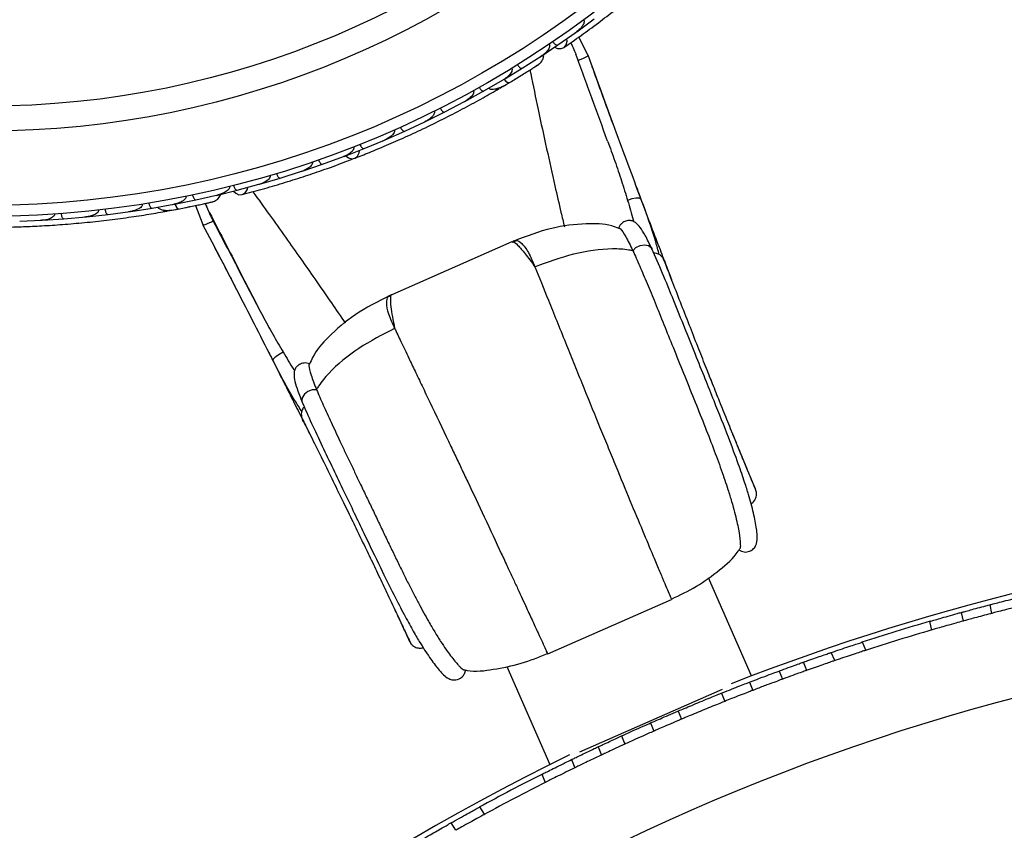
# Model space of a CAD drawing. Header units: millimetres. Extents: x 69 to 135, y 39 to 174.
# Tile 42 of 199: x 82.75 to 87.22, y 71.37 to 75.05. Entities that reach past the tile are written whole.
import ezdxf

# ---------------------------------------------------------------- set-up
doc = ezdxf.new("R2010")
doc.units = ezdxf.units.MM

msp = doc.modelspace()

# ---------------------------------------------------------------- linework, layer by layer
at = {"color": 7, "linetype": 'Continuous', "lineweight": 25}
for p, q in [((85.27811, 74.99277), (85.35741, 75.05099)), ((85.19238, 74.93279), (85.2756, 74.99145)), ((85.26989, 74.98742), (85.27534, 74.99124)), ((85.33487, 74.87495), (85.28797, 74.9691)), ((85.11018, 74.87766), (85.19241, 74.93271)), ((85.03111, 74.82738), (85.11682, 74.88258)), ((85.11209, 74.87953), (85.11696, 74.88265)), ((84.94704, 74.77606), (85.03115, 74.82731)), ((84.85689, 74.72391), (84.94443, 74.77496)), ((84.93897, 74.77178), (84.94451, 74.77499)), ((85.38852, 74.72389), (85.36527, 74.78748)), ((84.77107, 74.67657), (84.85692, 74.72383)), ((84.92905, 74.73673), (84.93642, 74.74107)), ((85.39803, 74.69772), (85.37633, 74.75692)), ((84.6791, 74.62862), (84.76849, 74.67563)), ((84.76235, 74.6724), (84.76853, 74.67563)), ((84.59156, 74.58523), (84.67913, 74.62855)), ((84.49779, 74.54144), (84.5889, 74.58438)), ((84.5823, 74.58127), (84.58885, 74.58433)), ((84.31295, 74.46233), (84.40584, 74.50123)), ((84.39887, 74.49831), (84.40571, 74.50115)), ((84.40853, 74.50196), (84.49781, 74.54137)), ((84.22199, 74.42676), (84.31297, 74.46225)), ((84.1246, 74.39128), (84.21926, 74.42614)), ((84.21214, 74.42352), (84.21906, 74.42604)), ((84.03192, 74.35964), (84.12461, 74.3912)), ((83.83828, 74.30068), (83.93271, 74.32827)), ((83.93269, 74.32835), (84.02915, 74.35914)), ((84.02208, 74.35688), (84.02888, 74.35903)), ((83.7372, 74.27364), (83.83546, 74.30031)), ((83.82872, 74.29848), (83.83515, 74.3002)), ((83.5496, 74.22975), (83.64903, 74.25231)), ((83.6411, 74.24996), (83.7372, 74.27356)), ((83.64353, 74.25106), (83.64917, 74.25233)), ((83.25367, 74.17698), (83.3505, 74.19203)), ((83.3505, 74.1921), (83.45022, 74.21014)), ((83.444, 74.20902), (83.45031, 74.21014)), ((83.45305, 74.21028), (83.54961, 74.22967)), ((83.54781, 74.20397), (83.58552, 74.10557)), ((82.85327, 74.13689), (82.95064, 74.14339)), ((82.95065, 74.14347), (83.05095, 74.15265)), ((83.04368, 74.15198), (83.05089, 74.15262)), ((83.05374, 74.15254), (83.15085, 74.1633)), ((83.15085, 74.16337), (83.25092, 74.17697)), ((83.24405, 74.17604), (83.25095, 74.17696)), ((83.4227, 74.17947), (83.46588, 74.18747)), ((82.7499, 74.13234), (82.85049, 74.13712)), ((82.84294, 74.13677), (82.85035, 74.1371)), ((83.62831, 74.13376), (83.62826, 74.13374)), ((83.65675, 74.07967), (83.65673, 74.07966)), ((83.62944, 74.02405), (83.65596, 73.97294)), ((84.98431, 74.03883), (84.43878, 73.79889)), ((83.64449, 73.99524), (83.66457, 73.95644)), ((85.5327, 73.99971), (85.53336, 73.99827)), ((85.61902, 74.00852), (85.61954, 74.00743)), ((83.77082, 73.86134), (83.82424, 73.75664)), ((84.4394, 73.79748), (84.43716, 73.79759)), ((85.8896, 73.4071), (85.88165, 73.42717)), ((84.09692, 73.36824), (84.09753, 73.36678)), ((84.03208, 73.31057), (84.03253, 73.30945)), ((84.28939, 72.71108), (84.29249, 72.70468)), ((86.0719, 72.06767), (85.87584, 72.51344)), ((85.14641, 72.16722), (85.70862, 72.41448)), ((87.02369, 72.35593), (87.03191, 72.31667)), ((87.15319, 72.39071), (87.1614, 72.35151)), ((86.87997, 72.31528), (86.88819, 72.276)), ((86.59078, 72.18427), (86.57549, 72.22135)), ((86.44907, 72.13708), (86.43378, 72.17413)), ((84.96046, 72.11085), (85.15652, 71.66508)), ((86.19642, 72.08983), (86.21168, 72.05283)), ((86.32244, 72.09296), (86.30717, 72.12998)), ((85.93892, 72.00664), (85.29137, 71.72185)), ((86.06191, 72.03912), (86.07717, 72.00213)), ((85.9348, 71.9892), (85.95005, 71.95222)), ((85.73845, 71.9082), (85.7537, 71.87122)), ((85.61311, 71.85398), (85.62837, 71.81699)), ((85.48197, 71.79511), (85.49723, 71.75811)), ((85.3751, 71.74557), (85.39038, 71.70851)), ((85.25418, 71.6876), (85.26948, 71.65052)), ((85.12037, 71.62124), (85.13571, 71.58407)), ((84.86012, 71.43942), (84.83832, 71.47299)), ((84.72952, 71.36694), (84.70771, 71.40052))]:
    msp.add_line(p, q, dxfattribs=at)
at = {"color": 1, "linetype": 'Continuous', "lineweight": 25}
for p, q in [((85.80962, 73.60979), (85.80839, 73.61256)), ((84.19716, 72.90061), (84.19594, 72.90339))]:
    msp.add_line(p, q, dxfattribs=at)
at = {"color": 7, "linetype": 'Continuous', "lineweight": 25, "flags": 128}
for points in [[(85.17805, 74.92269), (85.19073, 74.91714), (85.20687, 74.91604), (85.22075, 74.92176), (85.2303, 74.93347), (85.23414, 74.94943), (85.23324, 74.96104)], [(84.23022, 74.42976), (84.24227, 74.42086), (84.25757, 74.4165), (84.27212, 74.41916), (84.28384, 74.42847), (84.29101, 74.44307), (84.2927, 74.45391)], [(83.72028, 74.26906), (83.7303, 74.2595), (83.74509, 74.25295), (83.76008, 74.25358), (83.77307, 74.26131), (83.78213, 74.275), (83.78525, 74.28622)], [(83.52038, 74.19797), (83.52004, 74.19791), (83.51971, 74.19788)]]:
    msp.add_lwpolyline(points, dxfattribs=at)
at = {"color": 1, "linetype": 'Continuous', "lineweight": 25, "flags": 128}
for points in [[(84.94817, 74.77619), (84.9498, 74.77437), (84.95535, 74.76885), (84.96057, 74.76472), (84.96524, 74.76214), (84.9692, 74.76119), (84.97229, 74.76192)], [(85.5709, 74.23077), (85.57008, 74.23234), (85.56194, 74.23672), (85.54734, 74.23717), (85.52877, 74.23363), (85.50938, 74.22669)], [(83.45388, 74.21071), (83.45507, 74.20774), (83.4584, 74.20066), (83.46189, 74.195), (83.46539, 74.19097), (83.46879, 74.18872), (83.47194, 74.18835)], [(85.53336, 73.99827), (85.54721, 74.0124), (85.56577, 74.02203), (85.58578, 74.02547), (85.60373, 74.02212), (85.61648, 74.01257), (85.61902, 74.00852)], [(83.9008, 73.49624), (83.90019, 73.4979), (83.90247, 73.50687), (83.912, 73.51793), (83.92716, 73.52923), (83.94538, 73.53883)], [(84.09753, 73.36678), (84.07775, 73.36612), (84.05811, 73.35895), (84.04206, 73.34653), (84.03239, 73.33103), (84.03082, 73.31518), (84.03208, 73.31057)]]:
    msp.add_lwpolyline(points, dxfattribs=at)
at = {"color": 7, "linetype": 'Continuous', "lineweight": 25}
for radius in [4.575, 4.525, 4.188, 4.075]:
    msp.add_circle((82.59569, 78.72959), radius, dxfattribs=at)
for centre, radius, start, end in [((84.91447, 74.75748), 0.02567, 250.75051, 296.23027), ((83.41609, 74.20396), 0.02567, 230.75051, 276.23027), ((89.74517, 62.47376), 10.27307, 94.605573, 111.506588), ((89.74517, 62.47376), 10.25, 106.217922, 108.027551), ((89.74517, 62.47376), 10.21, 106.235152, 108.010321), ((89.74517, 62.47376), 9.81066, 94.274548, 178.536033), ((89.74517, 62.47376), 10.27307, 115.974179, 156.506588), ((89.74517, 62.47376), 10.25, 116.806158, 118.615786), ((89.74517, 62.47376), 10.21, 116.823388, 118.598556)]:
    msp.add_arc(centre, radius, start, end, dxfattribs=at)
for points, knots in [([(85.21986, 74.92113), (85.24514, 74.93874), (85.29321, 74.97223), (85.37306, 75.03095), (85.44933, 75.08946), (85.52635, 75.15125), (85.58942, 75.20364), (85.62849, 75.23797), (85.63981, 75.24792)], [0, 0, 0, 0, 0.2180556, 0.4147202, 0.5912036, 0.7489875, 0.9272426, 1, 1, 1, 1]), ([(85.30955, 75.04644), (85.31015, 75.04551), (85.31091, 75.04432), (85.31179, 75.04154), (85.31223, 75.03651), (85.31007, 75.02908), (85.30329, 75.01648), (85.29168, 75.00353), (85.28067, 74.9945), (85.27573, 74.99095), (85.27566, 74.9909)], [0, 0, 0, 0, 0.0439924, 0.0565425, 0.1182118, 0.2485839, 0.3779124, 0.7339208, 0.9964229, 1, 1, 1, 1]), ([(85.16966, 74.94735), (85.17058, 74.94608), (85.173, 74.9427), (85.17749, 74.93792), (85.18285, 74.93374), (85.1879, 74.93154), (85.19086, 74.93173), (85.19213, 74.93242), (85.19234, 74.93256), (85.19237, 74.93258)], [0, 0, 0, 0, 0.1152798, 0.3056806, 0.5012898, 0.7256609, 0.9501956, 0.9934701, 1, 1, 1, 1]), ([(85.15339, 74.93633), (85.15361, 74.93598), (85.15444, 74.93472), (85.15546, 74.93176), (85.15555, 74.92642), (85.15219, 74.9158), (85.14322, 74.90383), (85.13053, 74.89173), (85.12173, 74.88523), (85.11711, 74.88219), (85.11704, 74.88215)], [0, 0, 0, 0, 0.0165279, 0.0607653, 0.1238722, 0.2334997, 0.5249132, 0.7588895, 0.9964268, 1, 1, 1, 1]), ([(85.25096, 74.94304), (85.25358, 74.9375), (85.26098, 74.92184), (85.26913, 74.90437), (85.274, 74.89351), (85.27464, 74.89187), (85.27487, 74.89129)], [0, 0, 0, 0, 0.2846036, 0.8051268, 0.9314591, 1, 1, 1, 1]), ([(85.1074, 74.84611), (85.11063, 74.8488), (85.11694, 74.85407), (85.12346, 74.86429), (85.12705, 74.87479), (85.12877, 74.88332), (85.12791, 74.88802), (85.12767, 74.88937)], [0, 0, 0, 0, 0.25091, 0.490928, 0.714443, 0.9181712, 1, 1, 1, 1]), ([(85.41851, 74.49637), (85.39445, 74.56166), (85.3458, 74.69363), (85.29868, 74.82494), (85.27487, 74.89129)], [0, 0, 0, 0, 0.4947124, 1, 1, 1, 1]), ([(85.33042, 74.88245), (85.33057, 74.88248), (85.33113, 74.8826), (85.32668, 74.8805), (85.3176, 74.87643), (85.30451, 74.87073), (85.29331, 74.86593), (85.28683, 74.86317), (85.28551, 74.86261), (85.28522, 74.86249)], [0, 0, 0, 0, 0.0812849, 0.2967112, 0.5122254, 0.7283817, 0.9445295, 0.9880271, 1, 1, 1, 1]), ([(85.57089, 74.2308), (85.55117, 74.28371), (85.51189, 74.38915), (85.43024, 74.60763), (85.36986, 74.77508), (85.32958, 74.88676)], [0, 0, 0, 0, 0.2511362, 0.5005374, 1, 1, 1, 1]), ([(84.98307, 74.82689), (84.9834, 74.8263), (84.98429, 74.82474), (84.98503, 74.82126), (84.98449, 74.81539), (84.97925, 74.80345), (84.96568, 74.78881), (84.95212, 74.77898), (84.94467, 74.77455), (84.9446, 74.77451)], [0, 0, 0, 0, 0.0273886, 0.0721385, 0.1418849, 0.2690946, 0.6203421, 0.9964192, 1, 1, 1, 1]), ([(84.96952, 74.76026), (84.97774, 74.76519), (84.99414, 74.77505), (85.01939, 74.79049), (85.0435, 74.80543), (85.06523, 74.81909), (85.08356, 74.83074), (85.09722, 74.83951), (85.10593, 74.84514), (85.10696, 74.84583), (85.10747, 74.84617)], [0, 0, 0, 0, 0.1253341, 0.2502351, 0.3757048, 0.5015073, 0.6270811, 0.7524027, 0.8783335, 1, 1, 1, 1]), ([(85.00919, 74.84299), (85.01005, 74.84167), (85.01234, 74.8382), (85.01662, 74.83324), (85.0218, 74.82884), (85.02676, 74.82643), (85.02973, 74.8265), (85.03102, 74.82713), (85.03124, 74.82727), (85.03127, 74.82729)], [0, 0, 0, 0, 0.11537866, 0.30571398, 0.50127523, 0.72567344, 0.9502371, 0.99347441, 1, 1, 1, 1]), ([(85.08377, 74.83086), (85.09009, 74.83491), (85.10272, 74.843), (85.10578, 74.84503), (85.10732, 74.84605)], [0, 0, 0, 0, 0.4997894, 1, 1, 1, 1]), ([(85.44454, 74.57049), (85.43928, 74.58468), (85.40734, 74.67096), (85.37547, 74.75929), (85.34883, 74.83309)], [0, 0, 0, 0, 0.1644886, 1, 1, 1, 1]), ([(84.94907, 74.7773), (84.94918, 74.77716), (84.95245, 74.7728), (84.95881, 74.7669), (84.96677, 74.76131), (84.97073, 74.76105), (84.97219, 74.76186), (84.97229, 74.76192)], [0, 0, 0, 0, 0.0108918, 0.332464, 0.6541266, 0.975786, 1, 1, 1, 1]), ([(84.99587, 74.77615), (84.99732, 74.77703), (85.00368, 74.78087), (85.0098, 74.78463), (85.01453, 74.78753)], [0, 0, 0, 0, 0.2287199, 1, 1, 1, 1]), ([(84.27061, 74.41852), (84.29205, 74.42695), (84.33485, 74.44377), (84.41402, 74.47671), (84.50021, 74.51459), (84.59112, 74.55678), (84.68288, 74.60195), (84.77156, 74.64801), (84.85491, 74.69355), (84.90234, 74.72091), (84.92606, 74.73459)], [0, 0, 0, 0, 0.1251424, 0.2497929, 0.374676, 0.4998622, 0.6249666, 0.7502587, 0.8750633, 1, 1, 1, 1]), ([(84.80912, 74.72567), (84.80954, 74.7248), (84.81045, 74.7229), (84.81082, 74.71885), (84.80948, 74.71237), (84.80179, 74.69905), (84.78718, 74.68629), (84.77391, 74.678), (84.76863, 74.67516), (84.76856, 74.67513)], [0, 0, 0, 0, 0.0388574, 0.084812, 0.162938, 0.3126958, 0.7369051, 0.9964149, 1, 1, 1, 1]), ([(84.83562, 74.74043), (84.83642, 74.73908), (84.83855, 74.7355), (84.84262, 74.73036), (84.8476, 74.72574), (84.85246, 74.72313), (84.85544, 74.72307), (84.85677, 74.72365), (84.85699, 74.72378), (84.85702, 74.72379)], [0, 0, 0, 0, 0.11561, 0.3057804, 0.50122242, 0.72569819, 0.95034449, 0.99348532, 1, 1, 1, 1]), ([(84.87811, 74.73646), (84.88006, 74.73544), (84.88651, 74.7321), (84.90471, 74.73106), (84.93402, 74.73935), (84.95928, 74.75425), (84.97233, 74.76194)], [0, 0, 0, 0, 0.0722062, 0.2380923, 0.6065513, 1, 1, 1, 1]), ([(84.9364, 74.74108), (84.93639, 74.74107), (84.9362, 74.74076), (84.9396, 74.74281), (84.94722, 74.74708), (84.95918, 74.75412), (84.96864, 74.75979), (84.97143, 74.76146)], [0, 0, 0, 0, 0.0063417, 0.1391324, 0.4541713, 0.8392735, 1, 1, 1, 1]), ([(84.65852, 74.64604), (84.65862, 74.64584), (84.65991, 74.64333), (84.66275, 74.63869), (84.6673, 74.6332), (84.67212, 74.62924), (84.67619, 74.62772), (84.67838, 74.62808), (84.67917, 74.62848), (84.6792, 74.62849)], [0, 0, 0, 0, 0.016652, 0.2070285, 0.3985507, 0.5993597, 0.831024, 0.9934916, 1, 1, 1, 1]), ([(84.63161, 74.63256), (84.63164, 74.63249), (84.63222, 74.63138), (84.63301, 74.62871), (84.63276, 74.62367), (84.62923, 74.6147), (84.61985, 74.60388), (84.60562, 74.59281), (84.59474, 74.58667), (84.58904, 74.58392), (84.58896, 74.58388)], [0, 0, 0, 0, 0.00283524, 0.05097702, 0.11033655, 0.20781194, 0.45318455, 0.72164005, 0.99641479, 1, 1, 1, 1]), ([(84.45056, 74.54747), (84.45069, 74.54717), (84.45112, 74.54618), (84.4517, 74.54375), (84.45154, 74.53997), (84.44937, 74.53347), (84.4442, 74.52633), (84.43046, 74.51313), (84.41692, 74.50546), (84.40592, 74.50075), (84.40585, 74.50072)], [0, 0, 0, 0, 0.01307317, 0.044023, 0.10022455, 0.16635662, 0.32972078, 0.47392312, 0.99641253, 1, 1, 1, 1]), ([(84.47794, 74.55972), (84.47803, 74.55952), (84.47921, 74.55696), (84.48185, 74.55219), (84.48615, 74.54651), (84.49079, 74.54235), (84.4948, 74.54065), (84.497, 74.54092), (84.49781, 74.54128), (84.49785, 74.54129)], [0, 0, 0, 0, 0.0167419, 0.2070718, 0.3985504, 0.5993354, 0.8310375, 0.9934948, 1, 1, 1, 1]), ([(84.26597, 74.47039), (84.26617, 74.46985), (84.26679, 74.46814), (84.26694, 74.46476), (84.26513, 74.45767), (84.25927, 74.45007), (84.24449, 74.43701), (84.23051, 74.42988), (84.21929, 74.42565), (84.21922, 74.42562)], [0, 0, 0, 0, 0.02335, 0.0734618, 0.134698, 0.325553, 0.4727956, 0.9964114, 1, 1, 1, 1]), ([(84.29389, 74.48144), (84.29452, 74.47999), (84.29616, 74.47617), (84.29952, 74.47054), (84.30387, 74.46531), (84.30835, 74.46209), (84.3113, 74.46165), (84.3127, 74.46205), (84.31294, 74.46215), (84.31297, 74.46216)], [0, 0, 0, 0, 0.1158119, 0.3058371, 0.5011744, 0.7257197, 0.95044, 0.9934949, 1, 1, 1, 1]), ([(85.41851, 74.49637), (85.42956, 74.46601), (85.45157, 74.40554), (85.48201, 74.31548), (85.50025, 74.25632), (85.50938, 74.22669)], [0, 0, 0, 0, 0.33485411, 0.66685241, 1, 1, 1, 1]), ([(83.75903, 74.25329), (83.78881, 74.26119), (83.84544, 74.27622), (83.94055, 74.30409), (84.03224, 74.33298), (84.12574, 74.36471), (84.20293, 74.39237), (84.25138, 74.41127), (84.26543, 74.41675)], [0, 0, 0, 0, 0.2180556, 0.4147202, 0.5912036, 0.7489875, 0.9272426, 1, 1, 1, 1]), ([(84.10638, 74.4112), (84.10694, 74.40973), (84.10841, 74.40583), (84.11152, 74.40006), (84.11563, 74.39465), (84.11996, 74.39123), (84.12289, 74.39066), (84.1243, 74.391), (84.12455, 74.39109), (84.12458, 74.3911)], [0, 0, 0, 0, 0.1157169, 0.3058088, 0.5011944, 0.7257089, 0.9503963, 0.9934905, 1, 1, 1, 1]), ([(84.07786, 74.40133), (84.07809, 74.40053), (84.07854, 74.39898), (84.07855, 74.39586), (84.07722, 74.39071), (84.07306, 74.38453), (84.06296, 74.37465), (84.04809, 74.36583), (84.03486, 74.36052), (84.02913, 74.35863), (84.02906, 74.35861)], [0, 0, 0, 0, 0.0336188, 0.0647198, 0.1259403, 0.2511281, 0.3754616, 0.735616, 0.9964191, 1, 1, 1, 1]), ([(83.88617, 74.34036), (83.88642, 74.33929), (83.88673, 74.33791), (83.8866, 74.335), (83.88529, 74.33012), (83.88072, 74.32387), (83.87004, 74.31435), (83.85471, 74.30616), (83.84127, 74.30144), (83.83541, 74.29979), (83.83533, 74.29977)], [0, 0, 0, 0, 0.0439924, 0.0565425, 0.1182118, 0.2485839, 0.3779124, 0.7339208, 0.9964229, 1, 1, 1, 1]), ([(83.91537, 74.34905), (83.91544, 74.34884), (83.91626, 74.34615), (83.91825, 74.34108), (83.92177, 74.33488), (83.92582, 74.33014), (83.92955, 74.32793), (83.93176, 74.3279), (83.93261, 74.32815), (83.93264, 74.32816)], [0, 0, 0, 0, 0.0163611, 0.206885, 0.3985455, 0.5994314, 0.8309806, 0.9934816, 1, 1, 1, 1]), ([(83.70177, 74.29031), (83.70186, 74.28991), (83.70221, 74.28844), (83.70215, 74.28531), (83.70041, 74.28025), (83.69362, 74.27142), (83.6811, 74.26325), (83.66503, 74.25622), (83.65455, 74.25311), (83.64916, 74.25184), (83.64908, 74.25182)], [0, 0, 0, 0, 0.0165279, 0.0607653, 0.1238722, 0.2334997, 0.5249132, 0.7588895, 0.9964268, 1, 1, 1, 1]), ([(83.72083, 74.2951), (83.72125, 74.29359), (83.72238, 74.28958), (83.72496, 74.28356), (83.72856, 74.2778), (83.73256, 74.27401), (83.73541, 74.27317), (83.73683, 74.27338), (83.73709, 74.27344), (83.73712, 74.27345)], [0, 0, 0, 0, 0.1152798, 0.3056806, 0.5012898, 0.7256609, 0.9501956, 0.9934701, 1, 1, 1, 1]), ([(85.7098, 73.86666), (85.70179, 73.88747), (85.68357, 73.93482), (85.65127, 74.0192), (85.60988, 74.128), (85.57368, 74.22353), (85.55088, 74.28452), (85.54573, 74.29828)], [0, 0, 0, 0, 0.1578109, 0.3591324, 0.6098691, 0.9119923, 1, 1, 1, 1]), ([(83.50429, 74.24572), (83.5044, 74.24505), (83.5047, 74.24328), (83.50421, 74.23976), (83.50169, 74.23443), (83.49268, 74.225), (83.47492, 74.21589), (83.45883, 74.21129), (83.45031, 74.20967), (83.45023, 74.20966)], [0, 0, 0, 0, 0.0273886, 0.0721385, 0.1418849, 0.2690946, 0.6203421, 0.9964192, 1, 1, 1, 1]), ([(83.53434, 74.25191), (83.5347, 74.25039), (83.53566, 74.24634), (83.53799, 74.24021), (83.54135, 74.2343), (83.54519, 74.23035), (83.548, 74.2294), (83.54944, 74.22955), (83.54969, 74.2296), (83.54972, 74.22961)], [0, 0, 0, 0, 0.1153787, 0.305714, 0.5012752, 0.7256734, 0.9502371, 0.9934744, 1, 1, 1, 1]), ([(83.6277, 74.22126), (83.63165, 74.22268), (83.63938, 74.22547), (83.64901, 74.23285), (83.65599, 74.24149), (83.66058, 74.2491), (83.6614, 74.25402), (83.66166, 74.25557)], [0, 0, 0, 0, 0.2479098, 0.4850579, 0.7059003, 0.9071925, 1, 1, 1, 1]), ([(83.30622, 74.2101), (83.30631, 74.20914), (83.30652, 74.20704), (83.30548, 74.20312), (83.30201, 74.19748), (83.29022, 74.18759), (83.27213, 74.1806), (83.25682, 74.17735), (83.25089, 74.17649), (83.25081, 74.17648)], [0, 0, 0, 0, 0.03885738, 0.08481202, 0.16293798, 0.31269578, 0.73690509, 0.9964149, 1, 1, 1, 1]), ([(83.33616, 74.21491), (83.33645, 74.21336), (83.33723, 74.20927), (83.33929, 74.20305), (83.3424, 74.19701), (83.34607, 74.19289), (83.34885, 74.19182), (83.3503, 74.19191), (83.35055, 74.19195), (83.35059, 74.19195)], [0, 0, 0, 0, 0.11561, 0.3057804, 0.5012224, 0.7256982, 0.9503445, 0.9934853, 1, 1, 1, 1]), ([(83.37473, 74.19664), (83.37622, 74.19502), (83.38113, 74.18967), (83.39788, 74.18247), (83.42826, 74.18023), (83.45709, 74.18559), (83.47199, 74.18836)], [0, 0, 0, 0, 0.0722062, 0.2380923, 0.6065513, 1, 1, 1, 1]), ([(83.45508, 74.21176), (83.45523, 74.21125), (83.45691, 74.20567), (83.46097, 74.19762), (83.46654, 74.18968), (83.47018, 74.18807), (83.47183, 74.18834), (83.47194, 74.18835)], [0, 0, 0, 0, 0.03164934, 0.34647305, 0.66138514, 0.97629413, 1, 1, 1, 1]), ([(83.46877, 74.18774), (83.47818, 74.18957), (83.49696, 74.19322), (83.52598, 74.19909), (83.55373, 74.20489), (83.57883, 74.21029), (83.60004, 74.21497), (83.61587, 74.21854), (83.62598, 74.22085), (83.62719, 74.22114), (83.62778, 74.22129)], [0, 0, 0, 0, 0.12533411, 0.25023512, 0.37570478, 0.50150733, 0.62708115, 0.75240271, 0.87833345, 1, 1, 1, 1]), ([(83.50302, 74.19448), (83.50312, 74.1945), (83.50895, 74.19562), (83.51472, 74.19681), (83.52039, 74.19797)], [0, 0, 0, 0, 0.0166893, 1, 1, 1, 1]), ([(83.5921, 74.21329), (83.59439, 74.20767), (83.60092, 74.19168), (83.60826, 74.17391), (83.61298, 74.16297), (83.61376, 74.16139), (83.61403, 74.16083)], [0, 0, 0, 0, 0.2829456, 0.8046752, 0.9313002, 1, 1, 1, 1]), ([(83.59652, 74.20084), (83.63811, 74.12028), (83.69606, 74.00804), (83.75436, 73.89363), (83.77082, 73.86134)], [0, 0, 0, 0, 0.7177748, 1, 1, 1, 1]), ([(83.60028, 74.21501), (83.6076, 74.21665), (83.62224, 74.21994), (83.62581, 74.2208), (83.6276, 74.22123)], [0, 0, 0, 0, 0.4997894, 1, 1, 1, 1]), ([(85.50938, 74.22669), (85.51823, 74.19702), (85.52789, 74.16467), (85.53624, 74.13302), (85.53693, 74.13039)], [0, 0, 0, 0, 0.9170147, 1, 1, 1, 1]), ([(85.65259, 73.98081), (85.64748, 74.00012), (85.62642, 74.07984), (85.59483, 74.1657), (85.5709, 74.23076)], [0, 0, 0, 0, 0.2422933, 1, 1, 1, 1]), ([(82.69512, 74.10566), (82.71816, 74.10624), (82.76413, 74.10741), (82.84979, 74.11128), (82.94374, 74.1174), (83.0436, 74.12596), (83.14527, 74.13702), (83.24436, 74.14997), (83.33826, 74.16425), (83.39218, 74.17374), (83.41916, 74.17849)], [0, 0, 0, 0, 0.1251424, 0.2497929, 0.374676, 0.4998622, 0.6249666, 0.7502587, 0.8750633, 1, 1, 1, 1]), ([(82.90832, 74.16528), (82.90835, 74.16496), (82.90842, 74.16388), (82.90813, 74.1614), (82.90668, 74.1579), (82.90243, 74.15254), (82.89512, 74.14759), (82.8777, 74.13989), (82.86235, 74.13732), (82.85041, 74.13665), (82.85032, 74.13664)], [0, 0, 0, 0, 0.0130732, 0.044023, 0.1002245, 0.1663566, 0.3297208, 0.4739231, 0.9964125, 1, 1, 1, 1]), ([(82.93825, 74.16743), (82.93827, 74.1672), (82.93849, 74.1644), (82.93934, 74.15902), (82.94145, 74.15221), (82.94439, 74.14671), (82.94757, 74.14374), (82.94973, 74.14324), (82.95062, 74.1433), (82.95065, 74.1433)], [0, 0, 0, 0, 0.0167419, 0.2070718, 0.3985504, 0.5993354, 0.8310375, 0.9934948, 1, 1, 1, 1]), ([(83.10756, 74.18331), (83.10757, 74.18324), (83.10773, 74.182), (83.10756, 74.17922), (83.1056, 74.17457), (83.09922, 74.16735), (83.0867, 74.16039), (83.06955, 74.15486), (83.05722, 74.1528), (83.05092, 74.15217), (83.05084, 74.15216)], [0, 0, 0, 0, 0.0028352, 0.050977, 0.1103366, 0.2078119, 0.4531845, 0.7216401, 0.9964148, 1, 1, 1, 1]), ([(83.13746, 74.18678), (83.13749, 74.18656), (83.13784, 74.18376), (83.13892, 74.17842), (83.14132, 74.17171), (83.14449, 74.16635), (83.1478, 74.16352), (83.14998, 74.16311), (83.15086, 74.16321), (83.15089, 74.16322)], [0, 0, 0, 0, 0.016652, 0.2070285, 0.3985507, 0.5993597, 0.831024, 0.9934916, 1, 1, 1, 1]), ([(83.80803, 73.78806), (83.77617, 73.84992), (83.71177, 73.97497), (83.64684, 74.09844), (83.61403, 74.16083)], [0, 0, 0, 0, 0.4947124, 1, 1, 1, 1]), ([(83.58039, 74.11744), (83.63549, 74.01228), (83.71809, 73.85461), (83.82394, 73.64678), (83.87511, 73.54656), (83.90078, 73.49627)], [0, 0, 0, 0, 0.4994626, 0.7488638, 1, 1, 1, 1]), ([(83.583, 74.11391), (83.58288, 74.11382), (83.58241, 74.11349), (83.58696, 74.11536), (83.5961, 74.1193), (83.60915, 74.12509), (83.62026, 74.1301), (83.62667, 74.13301), (83.62798, 74.13361), (83.62826, 74.13374)], [0, 0, 0, 0, 0.08040751, 0.29603955, 0.51175963, 0.72812228, 0.94447656, 0.98801563, 1, 1, 1, 1]), ([(85.4694, 74.10016), (85.45887, 74.10402), (85.41191, 74.12125), (85.30691, 74.12296), (85.15565, 74.10452), (85.04988, 74.06427), (84.99296, 74.04261)], [0, 0, 0, 0, 0.06933561, 0.30939032, 0.62837775, 1, 1, 1, 1]), ([(85.61902, 74.00853), (85.60896, 74.02931), (85.59079, 74.06683), (85.56775, 74.1033), (85.55025, 74.12319), (85.53748, 74.13149), (85.52719, 74.1347), (85.51596, 74.13617), (85.50354, 74.1347), (85.4913, 74.12951), (85.4818, 74.12272), (85.47347, 74.11337), (85.47004, 74.10559), (85.46831, 74.10165)], [0, 0, 0, 0, 0.26304244, 0.47505294, 0.63732586, 0.74874001, 0.78459639, 0.80912434, 0.86106246, 0.89229453, 0.92649755, 0.96279245, 1, 1, 1, 1]), ([(85.46969, 74.10102), (85.4713, 74.10153), (85.47499, 74.10267), (85.49932, 74.06693), (85.52161, 74.02203), (85.5327, 73.9997)], [0, 0, 0, 0, 0.2812437, 0.6426258, 1, 1, 1, 1]), ([(83.60694, 74.06699), (83.63834, 74.007), (83.68162, 73.92433), (83.72368, 73.84254), (83.73522, 73.82009)], [0, 0, 0, 0, 0.7255139, 1, 1, 1, 1]), ([(84.99666, 74.04377), (84.99638, 74.04365), (84.99289, 74.04215), (84.98941, 74.04062), (84.98621, 74.03921)], [0, 0, 0, 0, 0.0810399, 1, 1, 1, 1]), ([(85.08827, 73.9259), (85.14665, 73.9473), (85.26196, 73.98957), (85.40876, 74.01088), (85.49738, 74.00676), (85.52661, 74.00092), (85.5327, 73.9997)], [0, 0, 0, 0, 0.3990709, 0.7882653, 0.9558965, 1, 1, 1, 1]), ([(85.53336, 73.99827), (85.53828, 73.9874), (85.54818, 73.96558), (85.56922, 73.91717), (85.59736, 73.85037), (85.6345, 73.76092), (85.67389, 73.66313), (85.71722, 73.55568), (85.76319, 73.44175), (85.81066, 73.32433), (85.85653, 73.20969), (85.89883, 73.10099), (85.93577, 73.00085), (85.96273, 72.92096), (85.98189, 72.85847), (85.99961, 72.79431), (86.01406, 72.72895), (86.02047, 72.68055), (86.0213, 72.65465), (86.01997, 72.64882), (86.01948, 72.64666)], [0, 0, 0, 0, 0.0232979, 0.0467755, 0.093476, 0.1413362, 0.1924896, 0.2447696, 0.3034049, 0.3635903, 0.424981, 0.4880039, 0.5523288, 0.6181134, 0.663749, 0.7097417, 0.8011835, 0.8945442, 0.9609104, 1, 1, 1, 1]), ([(86.0137, 72.6404), (86.0219, 72.63616), (86.03733, 72.62818), (86.06166, 72.63207), (86.07688, 72.64135), (86.08944, 72.65517), (86.0932, 72.66504), (86.09822, 72.68396), (86.09757, 72.71133), (86.09127, 72.7627), (86.0752, 72.83116), (86.05753, 72.8932), (86.03933, 72.9515), (86.01053, 73.03531), (85.96557, 73.15591), (85.91273, 73.28924), (85.86074, 73.41845), (85.81583, 73.52988), (85.76758, 73.65003), (85.71736, 73.77499), (85.66587, 73.90183), (85.63524, 73.97166), (85.61954, 74.00745)], [0, 0, 0, 0, 0.0156589, 0.0294605, 0.0405114, 0.0488837, 0.0724428, 0.1019629, 0.1617905, 0.2627108, 0.3489978, 0.3866591, 0.4316264, 0.4908524, 0.564441, 0.652117, 0.7010735, 0.7538241, 0.8098849, 0.8691293, 0.9329283, 1, 1, 1, 1]), ([(85.67309, 73.96063), (85.67059, 73.96441), (85.6657, 73.97178), (85.65565, 73.9798), (85.64523, 73.98477), (85.63587, 73.98753), (85.63051, 73.9871), (85.6284, 73.98692)], [0, 0, 0, 0, 0.2388129, 0.4667075, 0.6791569, 0.8740791, 1, 1, 1, 1]), ([(86.09346, 72.90283), (86.09379, 72.90243), (86.0947, 72.90132), (86.08788, 72.91872), (86.07367, 72.95365), (86.05251, 73.00506), (86.02569, 73.07026), (85.99478, 73.14582), (85.96161, 73.22749), (85.92818, 73.31048), (85.89544, 73.39233), (85.86218, 73.47609), (85.82652, 73.56648), (85.78779, 73.66531), (85.74736, 73.76889), (85.71505, 73.85193), (85.69238, 73.91012), (85.67834, 73.94594), (85.66927, 73.96869), (85.67045, 73.96477), (85.67106, 73.96278)], [0, 0, 0, 0, 0.0489596, 0.1350591, 0.2152904, 0.2903539, 0.3594248, 0.4229528, 0.4809542, 0.5332085, 0.5797863, 0.624706, 0.6741693, 0.728691, 0.7880133, 0.8523639, 0.886811, 0.9229002, 0.9607062, 1, 1, 1, 1]), ([(85.67559, 73.9541), (85.6774, 73.95102), (85.67951, 73.94743), (85.67973, 73.9429), (85.67976, 73.94225)], [0, 0, 0, 0, 0.8560344, 1, 1, 1, 1]), ([(85.68205, 73.93855), (85.68166, 73.93956), (85.67844, 73.94795), (85.677, 73.95166), (85.67574, 73.95493)], [0, 0, 0, 0, 0.1209037, 1, 1, 1, 1]), ([(83.80803, 73.78807), (83.82294, 73.7594), (83.85264, 73.70231), (83.89843, 73.61901), (83.92971, 73.56559), (83.94538, 73.53883)], [0, 0, 0, 0, 0.33485411, 0.66685241, 1, 1, 1, 1]), ([(84.43007, 73.79504), (84.37564, 73.76773), (84.27449, 73.71698), (84.15867, 73.61795), (84.08897, 73.5394), (84.06993, 73.49315), (84.06566, 73.48278)], [0, 0, 0, 0, 0.3716223, 0.6906097, 0.9306644, 1, 1, 1, 1]), ([(84.43713, 73.79772), (84.43394, 73.79632), (84.43046, 73.79478), (84.427, 73.79323), (84.42671, 73.79311)], [0, 0, 0, 0, 0.91896013, 1, 1, 1, 1]), ([(84.45168, 73.64593), (84.39645, 73.61737), (84.28736, 73.56094), (84.17244, 73.46715), (84.11558, 73.39904), (84.10014, 73.37355), (84.09692, 73.36824)], [0, 0, 0, 0, 0.3990712, 0.7882654, 0.955896, 1, 1, 1, 1]), ([(84.45168, 73.64593), (84.4609, 73.62657), (84.4804, 73.58561), (84.51228, 73.51882), (84.54481, 73.45065), (84.57682, 73.38354), (84.62691, 73.27861), (84.6774, 73.17247), (84.72522, 73.07171), (84.75441, 73.01017), (84.79972, 72.91477), (84.86292, 72.78067), (84.92255, 72.65278), (84.96373, 72.56425), (84.98835, 72.51118), (85.01047, 72.46341), (85.03129, 72.41834), (85.05505, 72.36679), (85.08019, 72.31211), (85.10437, 72.25939), (85.1237, 72.21717), (85.1402, 72.18102), (85.14948, 72.1606), (85.14381, 72.17294), (85.14087, 72.17934)], [0, 0, 0, 0, 0.03326948, 0.0703639, 0.09738247, 0.12632433, 0.15726365, 0.22826844, 0.25245465, 0.27685088, 0.30144547, 0.36688455, 0.44123991, 0.47184342, 0.4984321, 0.52567317, 0.55362954, 0.58236267, 0.63137497, 0.68358955, 0.73919753, 0.7982749, 0.89550697, 1, 1, 1, 1]), ([(83.87256, 73.55158), (83.88219, 73.53261), (83.90631, 73.48509), (83.94112, 73.41606), (83.98018, 73.33837), (84.02104, 73.25678), (84.04912, 73.20038), (84.06431, 73.16987)], [0, 0, 0, 0, 0.1396906, 0.3497788, 0.5243688, 0.7426499, 1, 1, 1, 1]), ([(83.94538, 73.53883), (83.96122, 73.51205), (83.9785, 73.48285), (83.99629, 73.4558), (83.99776, 73.45356)], [0, 0, 0, 0, 0.9169937, 1, 1, 1, 1]), ([(83.9008, 73.49624), (83.93258, 73.43463), (83.97452, 73.35332), (84.01904, 73.28391), (84.02982, 73.2671)], [0, 0, 0, 0, 0.7577067, 1, 1, 1, 1]), ([(84.0653, 73.48459), (84.06122, 73.48597), (84.05318, 73.48871), (84.04065, 73.48889), (84.02922, 73.48647), (84.01713, 73.48096), (84.00765, 73.4728), (84.00114, 73.46353), (83.99655, 73.45377), (83.99404, 73.43875), (83.99688, 73.41242), (84.00818, 73.37079), (84.02356, 73.33203), (84.03208, 73.31058)], [0, 0, 0, 0, 0.0372075, 0.0735024, 0.1077055, 0.1389375, 0.1908757, 0.2154036, 0.25126, 0.3626741, 0.5249471, 0.7369576, 1, 1, 1, 1]), ([(84.06483, 73.48315), (84.06337, 73.4823), (84.06003, 73.48036), (84.06993, 73.43827), (84.08796, 73.39149), (84.09693, 73.36823)], [0, 0, 0, 0, 0.2812437, 0.6426258, 1, 1, 1, 1]), ([(84.09753, 73.36678), (84.10221, 73.35581), (84.1116, 73.33377), (84.12771, 73.2976), (84.14501, 73.25947), (84.16353, 73.21928), (84.18305, 73.1771), (84.20396, 73.13243), (84.22623, 73.08575), (84.24949, 73.03682), (84.27334, 72.98687), (84.29848, 72.93424), (84.3247, 72.87933), (84.35193, 72.82218), (84.37918, 72.76503), (84.40633, 72.70813), (84.43316, 72.65218), (84.45966, 72.59735), (84.4857, 72.54419), (84.51116, 72.49294), (84.53591, 72.44426), (84.55997, 72.39824), (84.58319, 72.35527), (84.60827, 72.3105), (84.63449, 72.26587), (84.66098, 72.22356), (84.68501, 72.18771), (84.70656, 72.15796), (84.72556, 72.13387), (84.74012, 72.11723), (84.75108, 72.10603), (84.75898, 72.09893), (84.76392, 72.09499), (84.76567, 72.09412), (84.76593, 72.09399)], [0, 0, 0, 0, 0.0232839, 0.0467475, 0.0700275, 0.0934568, 0.1173216, 0.1413213, 0.1668299, 0.1924795, 0.2185517, 0.2447627, 0.273992, 0.3034099, 0.3334106, 0.3636083, 0.3942093, 0.4250126, 0.4564296, 0.4880478, 0.5201196, 0.5523808, 0.5851896, 0.6181676, 0.6637758, 0.709741, 0.7553362, 0.8011913, 0.8477631, 0.8945486, 0.9276884, 0.9608905, 0.9942754, 1, 1, 1, 1]), ([(84.03252, 73.30947), (84.04592, 73.2789), (84.07209, 73.2192), (84.12159, 73.11427), (84.1716, 73.00947), (84.22083, 72.90679), (84.26772, 72.8088), (84.32396, 72.69104), (84.38538, 72.56288), (84.44589, 72.44002), (84.49374, 72.34758), (84.53199, 72.27776), (84.57163, 72.21005), (84.61165, 72.14822), (84.64495, 72.1036), (84.67093, 72.07538), (84.68411, 72.06272), (84.70457, 72.05137), (84.72871, 72.04707), (84.75473, 72.05758), (84.76977, 72.07706), (84.77242, 72.08913), (84.77372, 72.09505)], [0, 0, 0, 0, 0.0580747, 0.1134531, 0.1656837, 0.2156677, 0.2627855, 0.307573, 0.3888438, 0.4600261, 0.5208047, 0.5742062, 0.6229539, 0.7064506, 0.7910603, 0.8420875, 0.8978268, 0.9241188, 0.9496719, 0.9751537, 0.9878061, 1, 1, 1, 1]), ([(84.04162, 73.28902), (84.04009, 73.2876), (84.03616, 73.28395), (84.03188, 73.2752), (84.0285, 73.26416), (84.02761, 73.25133), (84.02974, 73.24275), (84.03083, 73.23835)], [0, 0, 0, 0, 0.1249874, 0.3201178, 0.5327941, 0.7609321, 1, 1, 1, 1]), ([(84.03063, 73.2413), (84.02957, 73.24309), (84.02748, 73.24661), (84.03812, 73.22455), (84.05503, 73.19), (84.08259, 73.13396), (84.12197, 73.05402), (84.17099, 72.95423), (84.21765, 72.85888), (84.26017, 72.77151), (84.29943, 72.69039), (84.33764, 72.61095), (84.3762, 72.53021), (84.41399, 72.45057), (84.44879, 72.37672), (84.47872, 72.31289), (84.50231, 72.26255), (84.51845, 72.22847), (84.52667, 72.21168), (84.52646, 72.2131), (84.52639, 72.21361)], [0, 0, 0, 0, 0.0392938, 0.0770998, 0.113189, 0.1476361, 0.2119867, 0.271309, 0.3258307, 0.375294, 0.4202137, 0.4667915, 0.5190458, 0.5770472, 0.6405752, 0.7096461, 0.7847096, 0.8649409, 0.9510404, 1, 1, 1, 1]), ([(84.03325, 73.23255), (84.03481, 73.22941), (84.03657, 73.22584), (84.04057, 73.21779), (84.04106, 73.21682)], [0, 0, 0, 0, 0.8790963, 1, 1, 1, 1]), ([(84.03988, 73.22102), (84.03942, 73.22148), (84.03623, 73.2247), (84.03501, 73.22868), (84.03396, 73.23209)], [0, 0, 0, 0, 0.1439656, 1, 1, 1, 1]), ([(86.01928, 73.08617), (86.01525, 73.09596), (86.00838, 73.11265), (85.99011, 73.1575), (85.98255, 73.17605)], [0, 0, 0, 0, 0.5863507, 1, 1, 1, 1]), ([(86.09094, 72.91322), (86.08642, 72.92408), (86.07786, 72.94464), (86.04982, 73.01193), (86.02582, 73.07029), (86.01524, 73.09602)], [0, 0, 0, 0, 0.3844848, 0.7286498, 1, 1, 1, 1]), ([(86.06947, 72.85067), (86.06969, 72.85076), (86.07476, 72.85282), (86.08422, 72.86207), (86.09278, 72.87763), (86.09525, 72.89384), (86.09381, 72.90248), (86.09308, 72.9069)], [0, 0, 0, 0, 0.0131336, 0.2976412, 0.62735, 0.8097256, 1, 1, 1, 1]), ([(85.7079, 72.41629), (85.74639, 72.43469), (85.82394, 72.47179), (85.92462, 72.54597), (85.99355, 72.60398), (86.01636, 72.64259), (86.01895, 72.64698)], [0, 0, 0, 0, 0.3258151, 0.6566068, 0.960947, 1, 1, 1, 1]), ([(84.40832, 72.4624), (84.41586, 72.44641), (84.43169, 72.41289), (84.43806, 72.3993), (84.44139, 72.3922)], [0, 0, 0, 0, 0.4769183, 1, 1, 1, 1]), ([(84.43603, 72.4036), (84.44814, 72.37779), (84.47524, 72.32), (84.50612, 72.25336), (84.51549, 72.23316), (84.52043, 72.2225)], [0, 0, 0, 0, 0.2761491, 0.6180474, 1, 1, 1, 1]), ([(85.70683, 72.41859), (85.70754, 72.41693), (85.70898, 72.41352), (85.70806, 72.41573), (85.70758, 72.41686)], [0, 0, 0, 0, 0.4858882, 1, 1, 1, 1]), ([(87.15491, 72.39107), (87.15496, 72.39108), (87.15509, 72.39112), (87.17335, 72.39588), (87.20504, 72.40405), (87.23914, 72.41271), (87.26088, 72.41814), (87.26735, 72.41976)], [0, 0, 0, 0, 0.1675118, 0.4104875, 0.653613, 0.8969996, 1, 1, 1, 1]), ([(86.88149, 72.3156), (86.88154, 72.31562), (86.88167, 72.31565), (86.89789, 72.32037), (86.92604, 72.32848), (86.96355, 72.33914), (86.99789, 72.34875), (87.01791, 72.35427), (87.024, 72.35595)], [0, 0, 0, 0, 0.1342662, 0.3287147, 0.5234349, 0.7186669, 0.9143425, 1, 1, 1, 1]), ([(87.02464, 72.35613), (87.02485, 72.35619), (87.02534, 72.35632), (87.03951, 72.36022), (87.06451, 72.36704), (87.0977, 72.37597), (87.13032, 72.38464), (87.15012, 72.38982), (87.15766, 72.39179)], [0, 0, 0, 0, 0.1298756, 0.3179985, 0.5062957, 0.6949179, 0.8838151, 1, 1, 1, 1]), ([(87.27556, 72.38058), (87.26346, 72.37755), (87.23616, 72.37071), (87.19977, 72.3614), (87.17317, 72.3545), (87.16061, 72.35122), (87.16263, 72.35175), (87.16311, 72.35187)], [0, 0, 0, 0, 0.1936692, 0.4373742, 0.6810126, 0.9244234, 1, 1, 1, 1]), ([(87.03222, 72.31673), (87.02096, 72.31361), (86.99566, 72.30661), (86.95725, 72.29578), (86.92237, 72.2858), (86.89859, 72.27892), (86.8877, 72.27575), (86.88916, 72.27617), (86.8895, 72.27627)], [0, 0, 0, 0, 0.1571316, 0.3529423, 0.5488188, 0.7444365, 0.9395508, 1, 1, 1, 1]), ([(87.16587, 72.35259), (87.15369, 72.3494), (87.12912, 72.34296), (87.09294, 72.33328), (87.06221, 72.32496), (87.04084, 72.3191), (87.03215, 72.31671), (87.03231, 72.31675), (87.03234, 72.31676)], [0, 0, 0, 0, 0.185673, 0.3746722, 0.5637215, 0.7526164, 0.9411963, 1, 1, 1, 1]), ([(86.43349, 72.17403), (86.44019, 72.17632), (86.46059, 72.18326), (86.49507, 72.19487), (86.53175, 72.20704), (86.55933, 72.21609), (86.57354, 72.22072), (86.57495, 72.22118), (86.57549, 72.22135)], [0, 0, 0, 0, 0.0959228, 0.2915644, 0.4873558, 0.6829933, 0.8781854, 1, 1, 1, 1]), ([(84.52365, 72.21664), (84.52641, 72.21312), (84.53181, 72.20622), (84.54542, 72.19709), (84.56269, 72.19286), (84.57609, 72.19366), (84.58119, 72.19611), (84.58158, 72.1963)], [0, 0, 0, 0, 0.1882667, 0.3687179, 0.6949476, 0.9764531, 1, 1, 1, 1]), ([(86.59078, 72.18427), (86.58943, 72.18383), (86.58671, 72.18295), (86.56557, 72.17605), (86.53443, 72.1658), (86.49557, 72.15285), (86.46577, 72.14278), (86.45047, 72.13756), (86.44877, 72.13698)], [0, 0, 0, 0, 0.1946606, 0.3893112, 0.5842467, 0.7797103, 0.9755451, 1, 1, 1, 1]), ([(84.76622, 72.09544), (84.77091, 72.09445), (84.81448, 72.08526), (84.90352, 72.09691), (85.02624, 72.12095), (85.106, 72.15304), (85.14557, 72.16897)], [0, 0, 0, 0, 0.0368028, 0.3418557, 0.673422, 1, 1, 1, 1]), ([(86.30283, 72.12844), (86.31086, 72.13129), (86.33085, 72.1384), (86.36331, 72.14981), (86.39544, 72.16097), (86.41961, 72.16929), (86.43207, 72.17355), (86.43331, 72.17397), (86.43378, 72.17413)], [0, 0, 0, 0, 0.1268408, 0.3157091, 0.5046785, 0.6935603, 0.8821659, 1, 1, 1, 1]), ([(86.44907, 72.13708), (86.44787, 72.13668), (86.44549, 72.13586), (86.42692, 72.12951), (86.39957, 72.12008), (86.36548, 72.10819), (86.33712, 72.09819), (86.32169, 72.09269), (86.3181, 72.09142)], [0, 0, 0, 0, 0.188276, 0.3765455, 0.5649976, 0.7537831, 0.9427957, 1, 1, 1, 1]), ([(84.76975, 72.09202), (84.77147, 72.09161), (84.77354, 72.09111), (84.77324, 72.09349), (84.77319, 72.09389)], [0, 0, 0, 0, 0.8305314, 1, 1, 1, 1]), ([(86.06191, 72.03912), (86.07331, 72.04349), (86.10229, 72.05462), (86.14398, 72.07035), (86.17986, 72.08372), (86.19107, 72.08786), (86.19642, 72.08983)], [0, 0, 0, 0, 0.1821331, 0.4630256, 0.7439619, 1, 1, 1, 1]), ([(86.19642, 72.08983), (86.20355, 72.09246), (86.22546, 72.10053), (86.25892, 72.11269), (86.28932, 72.12362), (86.30501, 72.12921), (86.30657, 72.12977), (86.30717, 72.12998)], [0, 0, 0, 0, 0.1174457, 0.3609603, 0.6044637, 0.8477829, 1, 1, 1, 1]), ([(86.32244, 72.09296), (86.32094, 72.09243), (86.31793, 72.09136), (86.29452, 72.083), (86.26011, 72.07058), (86.22982, 72.05952), (86.21332, 72.05343), (86.21168, 72.05283)], [0, 0, 0, 0, 0.2431666, 0.4863278, 0.7296432, 0.9732161, 1, 1, 1, 1]), ([(86.21168, 72.05283), (86.21031, 72.05232), (86.20414, 72.05004), (86.18353, 72.04242), (86.14284, 72.02719), (86.10447, 72.01262), (86.08201, 72.00399), (86.07717, 72.00213)], [0, 0, 0, 0, 0.0805839, 0.3612005, 0.6419308, 0.9228262, 1, 1, 1, 1]), ([(85.9348, 71.9892), (85.93625, 71.98978), (85.95195, 71.99606), (85.98217, 72.00807), (86.01994, 72.02288), (86.04868, 72.03402), (86.05763, 72.03747), (86.06191, 72.03912)], [0, 0, 0, 0, 0.025276, 0.2741298, 0.5230172, 0.7719328, 1, 1, 1, 1]), ([(86.07717, 72.00213), (86.07605, 72.0017), (86.07112, 71.9998), (86.05459, 71.99342), (86.02203, 71.98075), (85.9852, 71.96625), (85.96047, 71.95638), (85.95005, 71.95222)], [0, 0, 0, 0, 0.0726729, 0.3213799, 0.5701284, 0.8189303, 1, 1, 1, 1]), ([(85.73845, 71.9082), (85.73925, 71.90854), (85.74658, 71.91165), (85.76517, 71.91952), (85.79925, 71.93382), (85.83764, 71.94974), (85.87595, 71.96545), (85.90982, 71.97917), (85.92752, 71.98628), (85.93441, 71.98904), (85.9348, 71.9892)], [0, 0, 0, 0, 0.0198502, 0.1816084, 0.3433748, 0.5051366, 0.6668884, 0.8286402, 0.9904022, 1, 1, 1, 1]), ([(85.95005, 71.95222), (85.94703, 71.95101), (85.93708, 71.94702), (85.91306, 71.93734), (85.87714, 71.92273), (85.83822, 71.9067), (85.8011, 71.89124), (85.77172, 71.87886), (85.7591, 71.87351), (85.7537, 71.87122)], [0, 0, 0, 0, 0.07051434, 0.23221335, 0.39391716, 0.55561296, 0.71730045, 0.87899229, 1, 1, 1, 1]), ([(85.61311, 71.85398), (85.61768, 71.85599), (85.62691, 71.86006), (85.65644, 71.87298), (85.69411, 71.88928), (85.72323, 71.90173), (85.73791, 71.90797), (85.73845, 71.9082)], [0, 0, 0, 0, 0.24361942, 0.49250381, 0.74144944, 0.99041442, 1, 1, 1, 1]), ([(85.7537, 71.87122), (85.74783, 71.86872), (85.72782, 71.86021), (85.69437, 71.84583), (85.65955, 71.83069), (85.63757, 71.82105), (85.63089, 71.8181), (85.62837, 71.81699)], [0, 0, 0, 0, 0.103264, 0.351985, 0.6007434, 0.8495184, 1, 1, 1, 1]), ([(85.48197, 71.79511), (85.4878, 71.79778), (85.49946, 71.80311), (85.53659, 71.81994), (85.57655, 71.83784), (85.60345, 71.84971), (85.61311, 71.85398)], [0, 0, 0, 0, 0.2807841, 0.5615627, 0.842469, 1, 1, 1, 1]), ([(85.3765, 71.74615), (85.37609, 71.74596), (85.37401, 71.74497), (85.38498, 71.75015), (85.40892, 71.76137), (85.44319, 71.77732), (85.46969, 71.78948), (85.48197, 71.79511)], [0, 0, 0, 0, 0.0603125, 0.3034335, 0.5466012, 0.7900045, 1, 1, 1, 1]), ([(85.62837, 71.81699), (85.61117, 71.80938), (85.57677, 71.79415), (85.53422, 71.77497), (85.50804, 71.76305), (85.50008, 71.75941), (85.49723, 71.75811)], [0, 0, 0, 0, 0.2809818, 0.561963, 0.8429401, 1, 1, 1, 1]), ([(85.25508, 71.68797), (85.25527, 71.68806), (85.25574, 71.68829), (85.26895, 71.69472), (85.29227, 71.70601), (85.32325, 71.7209), (85.35372, 71.73541), (85.37224, 71.74414), (85.37929, 71.74746)], [0, 0, 0, 0, 0.1298756, 0.3179985, 0.5062957, 0.6949179, 0.8838151, 1, 1, 1, 1]), ([(85.49723, 71.75811), (85.48301, 71.75157), (85.45456, 71.73851), (85.41993, 71.72236), (85.39783, 71.71199), (85.38882, 71.70774), (85.39079, 71.70866), (85.39098, 71.70875)], [0, 0, 0, 0, 0.2437405, 0.4874834, 0.7311437, 0.9745564, 1, 1, 1, 1]), ([(85.122, 71.62192), (85.12161, 71.62172), (85.12029, 71.62105), (85.13173, 71.62683), (85.15478, 71.63843), (85.18779, 71.6549), (85.2227, 71.67215), (85.24512, 71.6831), (85.25449, 71.68768)], [0, 0, 0, 0, 0.0796076, 0.274129, 0.468782, 0.6639093, 0.859529, 1, 1, 1, 1]), ([(85.39456, 71.71044), (85.38318, 71.70506), (85.36021, 71.69422), (85.32641, 71.67806), (85.29774, 71.66423), (85.27781, 71.65455), (85.26971, 71.6506), (85.26985, 71.65067), (85.26989, 71.65068)], [0, 0, 0, 0, 0.185673, 0.3746722, 0.5637215, 0.7526164, 0.9411963, 1, 1, 1, 1]), ([(85.26977, 71.65063), (85.25662, 71.64419), (85.23032, 71.63133), (85.19289, 71.61276), (85.16207, 71.59733), (85.14226, 71.58734), (85.13468, 71.58351), (85.13602, 71.58418), (85.13615, 71.58425)], [0, 0, 0, 0, 0.195906, 0.3918105, 0.587708, 0.783284, 0.9783367, 1, 1, 1, 1]), ([(84.70745, 71.40034), (84.72021, 71.40752), (84.74573, 71.42188), (84.78225, 71.44217), (84.81244, 71.4588), (84.83191, 71.46945), (84.83936, 71.47351), (84.83805, 71.4728), (84.83792, 71.47272)], [0, 0, 0, 0, 0.1959017, 0.3918019, 0.587695, 0.7832693, 0.9783244, 1, 1, 1, 1]), ([(84.85864, 71.43846), (84.85902, 71.43867), (84.86033, 71.43938), (84.84907, 71.43325), (84.82644, 71.42085), (84.79414, 71.40303), (84.76011, 71.38409), (84.73837, 71.37185), (84.72928, 71.36673)], [0, 0, 0, 0, 0.0796027, 0.2741179, 0.4687658, 0.6638917, 0.8595138, 1, 1, 1, 1]), ([(84.5874, 71.33152), (84.59849, 71.33796), (84.62067, 71.35084), (84.65328, 71.36958), (84.68082, 71.38527), (84.69993, 71.3961), (84.70756, 71.4004), (84.7074, 71.40031), (84.70736, 71.40029)], [0, 0, 0, 0, 0.1890279, 0.3780537, 0.5671071, 0.7560036, 0.9445859, 1, 1, 1, 1])]:
    msp.add_open_spline(points, degree=3, knots=knots, dxfattribs=at)
at = {"color": 1, "linetype": 'Continuous', "lineweight": 25}
for points, knots in [([(85.06597, 74.81979), (85.06708, 74.81428), (85.07911, 74.75447), (85.10422, 74.63424), (85.14082, 74.46374), (85.17568, 74.30809), (85.20268, 74.1904), (85.21718, 74.12924), (85.22235, 74.10741)], [0, 0, 0, 0, 0.0230955, 0.2504643, 0.4997218, 0.7343835, 0.9052227, 1, 1, 1, 1]), ([(83.80792, 74.26653), (83.83305, 74.2318), (83.88285, 74.16298), (83.95541, 74.06135), (84.02408, 73.96425), (84.09347, 73.86493), (84.16108, 73.76707), (84.20645, 73.70039), (84.22729, 73.66978)], [0, 0, 0, 0, 0.1751964, 0.3471873, 0.5090169, 0.6608243, 0.8442606, 1, 1, 1, 1]), ([(84.98562, 74.03584), (84.98668, 74.03721), (84.99044, 74.04209), (85.01003, 74.02502), (85.04263, 73.9881), (85.07295, 73.94671), (85.08829, 73.92576)], [0, 0, 0, 0, 0.1139368, 0.4047821, 0.6988887, 1, 1, 1, 1]), ([(84.99407, 74.03978), (84.99665, 74.04172), (85.00656, 74.04919), (85.02883, 74.03382), (85.05889, 73.99565), (85.07847, 73.94917), (85.08827, 73.92591)], [0, 0, 0, 0, 0.1048489, 0.4020204, 0.7006344, 1, 1, 1, 1]), ([(85.08826, 73.92591), (85.1079, 73.87746), (85.14822, 73.77797), (85.21197, 73.6196), (85.26353, 73.49134), (85.31388, 73.36703), (85.36449, 73.24268), (85.41311, 73.12375), (85.45916, 73.01164), (85.51406, 72.8787), (85.57234, 72.73841), (85.60983, 72.64873), (85.63276, 72.59413), (85.64552, 72.56377), (85.65731, 72.53576), (85.67189, 72.50115), (85.68704, 72.46527), (85.70204, 72.42982), (85.70508, 72.4227), (85.70683, 72.41859)], [0, 0, 0, 0, 0.0868651, 0.178385, 0.2185189, 0.2592955, 0.3423968, 0.3812537, 0.4202814, 0.498938, 0.5791663, 0.6618977, 0.6893528, 0.717683, 0.7469253, 0.7771106, 0.8403769, 0.90759, 1, 1, 1, 1]), ([(84.43141, 73.79231), (84.42823, 73.79173), (84.41603, 73.78947), (84.41231, 73.76266), (84.42012, 73.71471), (84.44115, 73.66887), (84.45167, 73.64592)], [0, 0, 0, 0, 0.1048489, 0.4020204, 0.7006344, 1, 1, 1, 1]), ([(84.43716, 73.79759), (84.4371, 73.79759), (84.43313, 73.79783), (84.43176, 73.78112), (84.43352, 73.74733), (84.44057, 73.70126), (84.44807, 73.66393), (84.45171, 73.6458)], [0, 0, 0, 0, 0.003847, 0.2798784, 0.5413499, 0.7771674, 1, 1, 1, 1])]:
    msp.add_open_spline(points, degree=3, knots=knots, dxfattribs=at)

doc.saveas('drawing.dxf')
